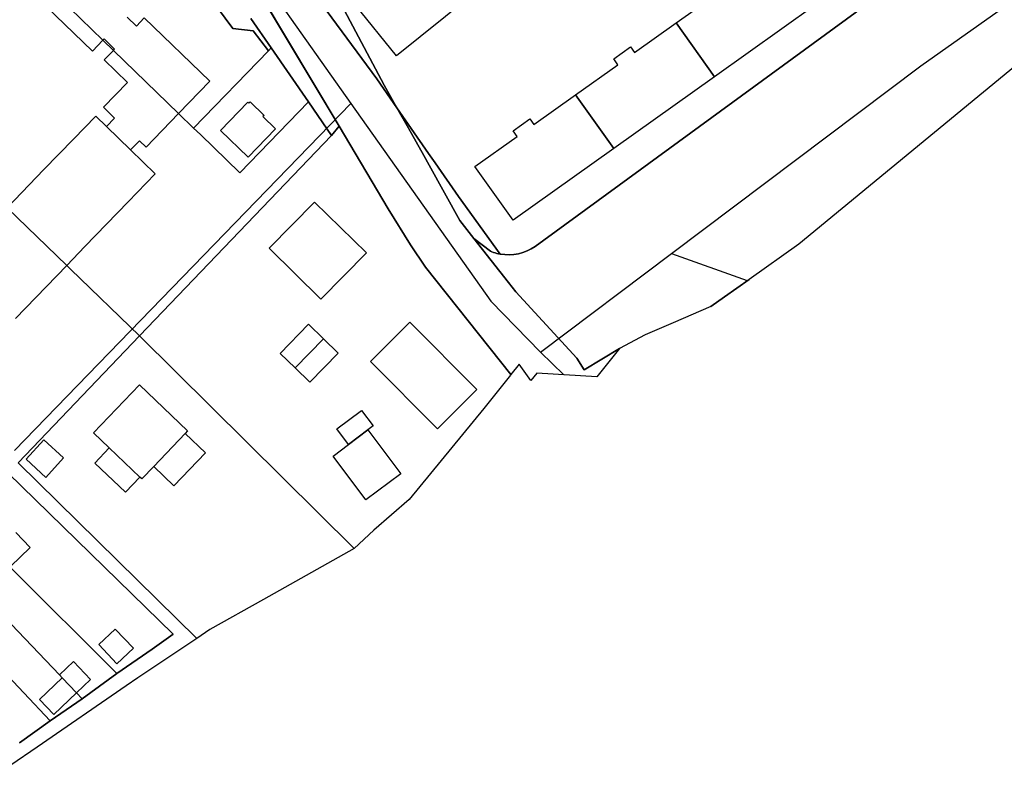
# Model space of a CAD drawing. Extents: x 577960 to 582939, y 6017202 to 6023066.
# Tile 37 of 217: x 578446 to 578587, y 6020414 to 6020521. Entities that reach past the tile are written whole.
import ezdxf

# ---------------------------------------------------------------- set-up
doc = ezdxf.new("R2010")
doc.units = 0
doc.header["$MEASUREMENT"] = 0
doc.linetypes.add('D', pattern=[0])
for name, color, linetype in [('LI__FLUR', 7, 'D'), ('LI__GEB', 7, 'Continuous'), ('LI__STRASSE', 7, 'Continuous')]:
    doc.layers.add(name, color=color, linetype=linetype)

msp = doc.modelspace()

# ---------------------------------------------------------------- linework, layer by layer
at = {"layer": 'LI__FLUR', "color": 8, "linetype": 'D', "true_color": 0x808080}
for p, q in [((578491.884, 6020505.818), (578476.568, 6020531.5)), ((578476.568, 6020531.5), (578491.884, 6020505.818)), ((578457.997, 6020518.157), (578446.06, 6020529.731)), ((578446.06, 6020529.731), (578457.997, 6020518.157)), ((578476.648, 6020519.835), (578471.48, 6020526.842)), ((578471.48, 6020526.842), (578476.648, 6020519.835)), ((578603.135, 6020526.181), (578557.889, 6020488.9)), ((578487.977, 6020525.275), (578497.301, 6020512.618)), ((578497.301, 6020512.618), (578487.977, 6020525.275)), ((578520.023, 6020488.547), (578569.044, 6020524.383)), ((578569.044, 6020524.383), (578520.023, 6020488.547)), ((578492.243, 6020523.244), (578498.361, 6020511.728)), ((578498.361, 6020511.728), (578492.243, 6020523.244)), ((578482.137, 6020517.056), (578479.213, 6020521.289)), ((578479.213, 6020521.289), (578482.137, 6020517.056)), ((578479.567, 6020519.525), (578476.648, 6020519.835)), ((578476.648, 6020519.835), (578479.567, 6020519.525)), ((578481.737, 6020516.626), (578479.567, 6020519.525)), ((578479.567, 6020519.525), (578481.737, 6020516.626)), ((578459.494, 6020516.705), (578457.997, 6020518.157)), ((578457.997, 6020518.157), (578459.494, 6020516.705)), ((578481.737, 6020516.626), (578482.137, 6020517.056)), ((578482.137, 6020517.056), (578481.737, 6020516.626)), ((578487.475, 6020509.329), (578482.137, 6020517.056)), ((578482.137, 6020517.056), (578487.475, 6020509.329)), ((578468.853, 6020507.63), (578459.494, 6020516.705)), ((578459.494, 6020516.705), (578468.853, 6020507.63)), ((578471, 6020505.549), (578481.737, 6020516.626)), ((578481.737, 6020516.626), (578471, 6020505.549)), ((578497.301, 6020512.618), (578500.17, 6020508.479)), ((578500.17, 6020508.479), (578497.301, 6020512.618)), ((578498.361, 6020511.728), (578500.17, 6020508.479)), ((578500.17, 6020508.479), (578498.361, 6020511.728)), ((578487.475, 6020509.329), (578477.618, 6020499.132)), ((578477.618, 6020499.132), (578487.475, 6020509.329)), ((578490.182, 6020505.409), (578487.475, 6020509.329)), ((578487.475, 6020509.329), (578490.182, 6020505.409)), ((578500.17, 6020508.479), (578501.869, 6020505.55)), ((578501.869, 6020505.55), (578500.17, 6020508.479)), ((578500.17, 6020508.479), (578504.726, 6020501.912)), ((578504.726, 6020501.912), (578500.17, 6020508.479)), ((578471, 6020505.549), (578468.853, 6020507.63)), ((578468.853, 6020507.63), (578471, 6020505.549)), ((578491.884, 6020505.818), (578490.785, 6020504.491)), ((578490.785, 6020504.491), (578491.884, 6020505.818)), ((578498.941, 6020493.984), (578491.884, 6020505.818)), ((578491.884, 6020505.818), (578498.941, 6020493.984)), ((578463.253, 6020475.726), (578490.785, 6020504.491)), ((578490.785, 6020504.491), (578463.253, 6020475.726)), ((578471.969, 6020504.609), (578471, 6020505.549)), ((578471, 6020505.549), (578471.969, 6020504.609)), ((578477.618, 6020499.132), (578471.969, 6020504.609)), ((578471.969, 6020504.609), (578477.618, 6020499.132)), ((578490.785, 6020504.491), (578490.182, 6020505.409)), ((578490.182, 6020505.409), (578490.785, 6020504.491)), ((578501.869, 6020505.55), (578504.04, 6020501.633)), ((578504.04, 6020501.633), (578501.869, 6020505.55)), ((578504.04, 6020501.633), (578504.817, 6020500.231)), ((578504.817, 6020500.231), (578504.04, 6020501.633)), ((578504.726, 6020501.912), (578505.664, 6020500.56)), ((578505.664, 6020500.56), (578504.726, 6020501.912)), ((578504.817, 6020500.231), (578509.227, 6020492.275)), ((578509.227, 6020492.275), (578504.817, 6020500.231)), ((578505.664, 6020500.56), (578509.027, 6020495.714)), ((578509.027, 6020495.714), (578505.664, 6020500.56)), ((578509.027, 6020495.714), (578515.005, 6020487.467)), ((578515.005, 6020487.467), (578509.027, 6020495.714)), ((578444.236, 6020494.119), (578452.786, 6020485.849)), ((578452.786, 6020485.849), (578444.236, 6020494.119)), ((578502.15, 6020488.806), (578498.941, 6020493.984)), ((578498.941, 6020493.984), (578502.15, 6020488.806)), ((578509.227, 6020492.275), (578511.236, 6020489.726)), ((578511.236, 6020489.726), (578509.227, 6020492.275)), ((578504.269, 6020485.578), (578502.15, 6020488.806)), ((578502.15, 6020488.806), (578504.269, 6020485.578)), ((578511.236, 6020489.726), (578516.187, 6020483.408)), ((578513.605, 6020487.887), (578511.236, 6020489.726)), ((578516.187, 6020483.408), (578511.236, 6020489.726)), ((578511.236, 6020489.726), (578513.605, 6020487.887)), ((578557.889, 6020488.9), (578550.736, 6020483.838)), ((578513.831, 6020487.795), (578513.605, 6020487.887)), ((578513.605, 6020487.887), (578513.831, 6020487.795)), ((578514.061, 6020487.712), (578513.831, 6020487.795)), ((578513.831, 6020487.795), (578514.061, 6020487.712)), ((578514.293, 6020487.638), (578514.061, 6020487.712)), ((578514.061, 6020487.712), (578514.293, 6020487.638)), ((578514.528, 6020487.572), (578514.293, 6020487.638)), ((578514.293, 6020487.638), (578514.528, 6020487.572)), ((578514.766, 6020487.515), (578514.528, 6020487.572)), ((578514.528, 6020487.572), (578514.766, 6020487.515)), ((578515.005, 6020487.467), (578514.766, 6020487.515)), ((578514.766, 6020487.515), (578515.005, 6020487.467)), ((578515.005, 6020487.467), (578515.657, 6020487.387)), ((578515.657, 6020487.387), (578515.005, 6020487.467)), ((578515.657, 6020487.387), (578516.314, 6020487.37)), ((578516.314, 6020487.37), (578515.657, 6020487.387)), ((578516.314, 6020487.37), (578516.97, 6020487.415)), ((578516.97, 6020487.415), (578516.314, 6020487.37)), ((578516.97, 6020487.415), (578517.618, 6020487.523)), ((578517.618, 6020487.523), (578516.97, 6020487.415)), ((578517.618, 6020487.523), (578518.253, 6020487.692)), ((578518.253, 6020487.692), (578517.618, 6020487.523)), ((578518.253, 6020487.692), (578518.869, 6020487.92)), ((578518.869, 6020487.92), (578518.253, 6020487.692)), ((578518.869, 6020487.92), (578519.461, 6020488.206)), ((578519.461, 6020488.206), (578518.869, 6020487.92)), ((578519.461, 6020488.206), (578520.023, 6020488.547)), ((578520.023, 6020488.547), (578519.461, 6020488.206)), ((578452.786, 6020485.849), (578453.352, 6020485.302)), ((578453.352, 6020485.302), (578452.786, 6020485.849)), ((578453.352, 6020485.302), (578463.253, 6020475.726)), ((578463.253, 6020475.726), (578453.352, 6020485.302)), ((578516.521, 6020470.17), (578504.269, 6020485.578)), ((578504.269, 6020485.578), (578516.521, 6020470.17)), ((578516.187, 6020483.408), (578517.244, 6020482.059)), ((578517.244, 6020482.059), (578516.187, 6020483.408)), ((578550.736, 6020483.838), (578545.226, 6020479.938)), ((578547.226, 6020481.354), (578550.736, 6020483.838)), ((578550.736, 6020483.838), (578547.226, 6020481.354)), ((578517.244, 6020482.059), (578526.011, 6020472.533)), ((578526.011, 6020472.533), (578517.244, 6020482.059)), ((578545.226, 6020479.938), (578547.226, 6020481.354)), ((578547.226, 6020481.354), (578545.226, 6020479.938)), ((578545.226, 6020479.938), (578539.829, 6020477.601)), ((578539.829, 6020477.601), (578535.8, 6020475.857)), ((578445.8, 6020457.49), (578463.253, 6020475.726)), ((578463.253, 6020475.726), (578445.8, 6020457.49)), ((578494.057, 6020445.209), (578463.253, 6020475.726)), ((578463.253, 6020475.726), (578494.057, 6020445.209)), ((578535.8, 6020475.857), (578532.155, 6020473.9)), ((578527.081, 6020470.843), (578532.155, 6020473.9)), ((578532.155, 6020473.9), (578527.081, 6020470.843)), ((578532.155, 6020473.9), (578528.88, 6020469.833)), ((578517.739, 6020471.694), (578516.521, 6020470.17)), ((578519.415, 6020469.333), (578517.739, 6020471.694)), ((578526.011, 6020472.533), (578527.081, 6020470.843)), ((578527.081, 6020470.843), (578526.011, 6020472.533)), ((578520.243, 6020470.363), (578519.415, 6020469.333)), ((578528.88, 6020469.833), (578520.243, 6020470.363)), ((578516.478, 6020470.116), (578512.645, 6020465.319)), ((578516.521, 6020470.17), (578516.478, 6020470.116)), ((578512.645, 6020465.319), (578501.93, 6020452.25)), ((578471.445, 6020432.316), (578445.8, 6020457.49)), ((578445.8, 6020457.49), (578471.445, 6020432.316)), ((578444.347, 6020456.077), (578468.06, 6020432.923)), ((578468.06, 6020432.923), (578444.347, 6020456.077)), ((578501.93, 6020452.25), (578496.882, 6020447.832)), ((578496.882, 6020447.832), (578494.057, 6020445.209)), ((578494.057, 6020445.209), (578481.051, 6020437.889)), ((578459.991, 6020427.259), (578444.818, 6020442.395)), ((578444.818, 6020442.395), (578459.991, 6020427.259)), ((578438.53, 6020440.907), (578451.731, 6020427.067)), ((578451.731, 6020427.067), (578438.53, 6020440.907)), ((578481.051, 6020437.889), (578473.34, 6020433.587)), ((578450.438, 6020420.494), (578436.685, 6020434.985)), ((578436.685, 6020434.985), (578450.438, 6020420.494)), ((578473.34, 6020433.587), (578471.445, 6020432.316)), ((578471.445, 6020432.316), (578463.017, 6020426.663)), ((578468.06, 6020432.923), (578465.071, 6020430.792)), ((578465.071, 6020430.792), (578468.06, 6020432.923)), ((578465.071, 6020430.792), (578459.991, 6020427.259)), ((578459.991, 6020427.259), (578465.071, 6020430.792)), ((578451.731, 6020427.067), (578452.117, 6020426.663)), ((578452.117, 6020426.663), (578451.731, 6020427.067)), ((578452.117, 6020426.663), (578454.181, 6020424.499)), ((578454.181, 6020424.499), (578452.117, 6020426.663)), ((578455.012, 6020423.628), (578459.991, 6020427.259)), ((578459.991, 6020427.259), (578455.012, 6020423.628)), ((578463.017, 6020426.663), (578461.305, 6020425.515)), ((578461.305, 6020425.515), (578448.525, 6020416.7)), ((578455.012, 6020423.628), (578450.438, 6020420.494)), ((578450.438, 6020420.494), (578455.012, 6020423.628)), ((578454.181, 6020424.499), (578455.012, 6020423.628)), ((578455.012, 6020423.628), (578454.181, 6020424.499)), ((578450.438, 6020420.494), (578446.021, 6020417.352)), ((578446.021, 6020417.352), (578450.438, 6020420.494)), ((578448.525, 6020416.7), (578444.764, 6020414.106))]:
    msp.add_line(p, q, dxfattribs=at)
at = {"layer": 'LI__GEB', "color": 5, "linetype": 'D', "true_color": 0x0000ff}
for p, q in [((578513.873, 6020527), (578500.102, 6020515.908)), ((578456.483, 6020516.595), (578447.682, 6020525.127)), ((578540.253, 6020520.637), (578546.305, 6020524.943)), ((578500.102, 6020515.908), (578494.24, 6020523.187)), ((578560.252, 6020523.229), (578545.751, 6020512.91)), ((578461.457, 6020521.48), (578462.787, 6020520.194)), ((578462.787, 6020520.194), (578463.928, 6020521.374)), ((578463.928, 6020521.374), (578473.341, 6020512.272)), ((578534.277, 6020516.384), (578540.253, 6020520.637)), ((578545.751, 6020512.91), (578540.253, 6020520.637)), ((578540.253, 6020520.637), (578545.751, 6020512.91)), ((578458.176, 6020518.342), (578457.997, 6020518.157)), ((578459.666, 6020516.897), (578458.176, 6020518.342)), ((578457.997, 6020518.157), (578456.483, 6020516.595)), ((578459.494, 6020516.705), (578459.666, 6020516.897)), ((578531.31, 6020515.484), (578533.705, 6020517.188)), ((578533.705, 6020517.188), (578534.277, 6020516.384)), ((578458.173, 6020515.342), (578459.494, 6020516.705)), ((578531.904, 6020514.649), (578531.31, 6020515.484)), ((578461.507, 6020512.112), (578458.173, 6020515.342)), ((578525.84, 6020510.333), (578531.904, 6020514.649)), ((578545.751, 6020512.91), (578531.316, 6020502.638)), ((578458.056, 6020508.547), (578461.507, 6020512.112)), ((578473.341, 6020512.272), (578468.853, 6020507.63)), ((578519.859, 6020506.077), (578525.84, 6020510.333)), ((578525.84, 6020510.333), (578531.316, 6020502.638)), ((578531.316, 6020502.638), (578525.84, 6020510.333)), ((578459.663, 6020506.992), (578458.056, 6020508.547)), ((578474.848, 6020505.222), (578478.78, 6020509.287)), ((578478.78, 6020509.287), (578478.937, 6020509.13)), ((578478.937, 6020509.13), (578479.119, 6020509.318)), ((578479.119, 6020509.318), (578481.127, 6020507.379)), ((578453.758, 6020503.971), (578456.948, 6020507.272)), ((578456.948, 6020507.272), (578458.491, 6020505.78)), ((578458.491, 6020505.78), (578459.663, 6020506.992)), ((578468.853, 6020507.63), (578464.187, 6020502.804)), ((578481.127, 6020507.379), (578480.94, 6020507.192)), ((578480.94, 6020507.192), (578482.75, 6020505.44)), ((578458.491, 6020505.78), (578461.965, 6020502.422)), ((578461.965, 6020502.422), (578458.491, 6020505.78)), ((578516.881, 6020505.174), (578519.285, 6020506.885)), ((578519.285, 6020506.885), (578519.859, 6020506.077)), ((578478.821, 6020501.379), (578474.848, 6020505.222)), ((578482.75, 6020505.44), (578478.821, 6020501.379)), ((578511.386, 6020500.024), (578517.466, 6020504.351)), ((578517.466, 6020504.351), (578516.881, 6020505.174)), ((578449.523, 6020499.589), (578453.758, 6020503.971)), ((578463.229, 6020503.73), (578461.965, 6020502.422)), ((578464.187, 6020502.804), (578463.229, 6020503.73)), ((578461.965, 6020502.422), (578465.499, 6020499.007)), ((578531.316, 6020502.638), (578516.851, 6020492.344)), ((578516.851, 6020492.344), (578511.386, 6020500.024)), ((578444.236, 6020494.119), (578449.523, 6020499.589)), ((578465.499, 6020499.007), (578461.6, 6020494.972)), ((578461.6, 6020494.972), (578455.392, 6020488.546)), ((578481.843, 6020488.311), (578488.365, 6020494.94)), ((578488.365, 6020494.94), (578495.796, 6020487.627)), ((578444.236, 6020494.119), (578452.786, 6020485.849)), ((578452.786, 6020485.849), (578444.236, 6020494.119)), ((578455.392, 6020488.546), (578452.786, 6020485.849)), ((578489.274, 6020480.999), (578481.843, 6020488.311)), ((578495.796, 6020487.627), (578489.274, 6020480.999)), ((578452.786, 6020485.849), (578445.424, 6020478.229)), ((578483.442, 6020473.221), (578487.507, 6020477.396)), ((578487.507, 6020477.396), (578489.637, 6020475.322)), ((578496.371, 6020472.07), (578502.02, 6020477.693)), ((578502.02, 6020477.693), (578511.649, 6020468.02)), ((578489.637, 6020475.322), (578485.572, 6020471.147)), ((578485.572, 6020471.147), (578489.637, 6020475.322)), ((578489.637, 6020475.322), (578491.752, 6020473.263)), ((578485.572, 6020471.147), (578483.442, 6020473.221)), ((578491.752, 6020473.263), (578487.687, 6020469.088)), ((578506, 6020462.397), (578496.371, 6020472.07)), ((578487.687, 6020469.088), (578485.572, 6020471.147)), ((578456.628, 6020461.811), (578463.241, 6020468.688)), ((578463.241, 6020468.688), (578470.15, 6020462.085)), ((578511.649, 6020468.02), (578506, 6020462.397)), ((578491.559, 6020462.372), (578495.11, 6020465.04)), ((578495.11, 6020465.04), (578496.778, 6020462.821)), ((578458.886, 6020459.657), (578456.628, 6020461.811)), ((578470.15, 6020462.085), (578469.803, 6020461.721)), ((578493.227, 6020460.153), (578491.559, 6020462.372)), ((578493.227, 6020460.153), (578495.998, 6020462.235)), ((578495.998, 6020462.235), (578493.227, 6020460.153)), ((578496.778, 6020462.821), (578495.998, 6020462.235)), ((578495.998, 6020462.235), (578500.726, 6020455.943)), ((578446.969, 6020458.028), (578449.501, 6020460.819)), ((578449.501, 6020460.819), (578452.31, 6020458.218)), ((578465.271, 6020456.988), (578469.803, 6020461.721)), ((578469.803, 6020461.721), (578465.271, 6020456.988)), ((578469.803, 6020461.721), (578472.695, 6020458.968)), ((578463.307, 6020455.439), (578458.886, 6020459.657)), ((578472.695, 6020458.968), (578468.156, 6020454.234)), ((578491.012, 6020458.489), (578493.227, 6020460.153)), ((578449.776, 6020455.424), (578446.969, 6020458.028)), ((578452.31, 6020458.218), (578449.776, 6020455.424)), ((578495.74, 6020452.197), (578491.012, 6020458.489)), ((578465.271, 6020456.988), (578463.553, 6020455.204)), ((578468.156, 6020454.234), (578465.271, 6020456.988)), ((578463.553, 6020455.204), (578463.307, 6020455.439)), ((578500.726, 6020455.943), (578495.74, 6020452.197)), ((578445.497, 6020447.528), (578447.566, 6020445.361)), ((578447.566, 6020445.361), (578444.7, 6020442.625)), ((578457.382, 6020431.436), (578459.742, 6020433.666)), ((578459.742, 6020433.666), (578462.352, 6020430.905)), ((578459.992, 6020428.675), (578457.382, 6020431.436)), ((578462.352, 6020430.905), (578459.992, 6020428.675)), ((578451.731, 6020427.067), (578453.75, 6020428.993)), ((578453.75, 6020428.993), (578456.199, 6020426.424)), ((578448.87, 6020423.565), (578452.117, 6020426.663)), ((578452.117, 6020426.663), (578451.731, 6020427.067)), ((578452.117, 6020426.663), (578454.181, 6020424.499)), ((578454.181, 6020424.499), (578452.117, 6020426.663)), ((578456.199, 6020426.424), (578454.181, 6020424.499)), ((578454.181, 6020424.499), (578450.934, 6020421.401)), ((578450.934, 6020421.401), (578448.87, 6020423.565))]:
    msp.add_line(p, q, dxfattribs=at)
at = {"layer": 'LI__GEB', "color": 5, "linetype": 'D', "true_color": 0x0100ff}
for p, q in [((578456.824, 6020457.486), (578458.886, 6020459.657)), ((578458.886, 6020459.657), (578463.307, 6020455.439)), ((578461.25, 6020453.288), (578456.824, 6020457.486)), ((578463.307, 6020455.439), (578461.25, 6020453.288))]:
    msp.add_line(p, q, dxfattribs=at)
at = {"layer": 'LI__STRASSE', "color": 251, "linetype": 'D', "true_color": 0x656464}
for p, q in [((578476.959, 6020532.559), (578493.583, 6020509.068)), ((578575.371, 6020514.482), (578601.408, 6020532.943)), ((578539.601, 6020487.554), (578575.371, 6020514.482)), ((578445.301, 6020459.296), (578493.583, 6020509.068)), ((578493.583, 6020509.068), (578513.646, 6020480.728)), ((578520.814, 6020473.411), (578539.601, 6020487.554)), ((578539.601, 6020487.554), (578550.477, 6020483.654)), ((578513.646, 6020480.728), (578520.814, 6020473.411)), ((578520.814, 6020473.411), (578524.164, 6020470.122))]:
    msp.add_line(p, q, dxfattribs=at)

doc.saveas('drawing.dxf')
